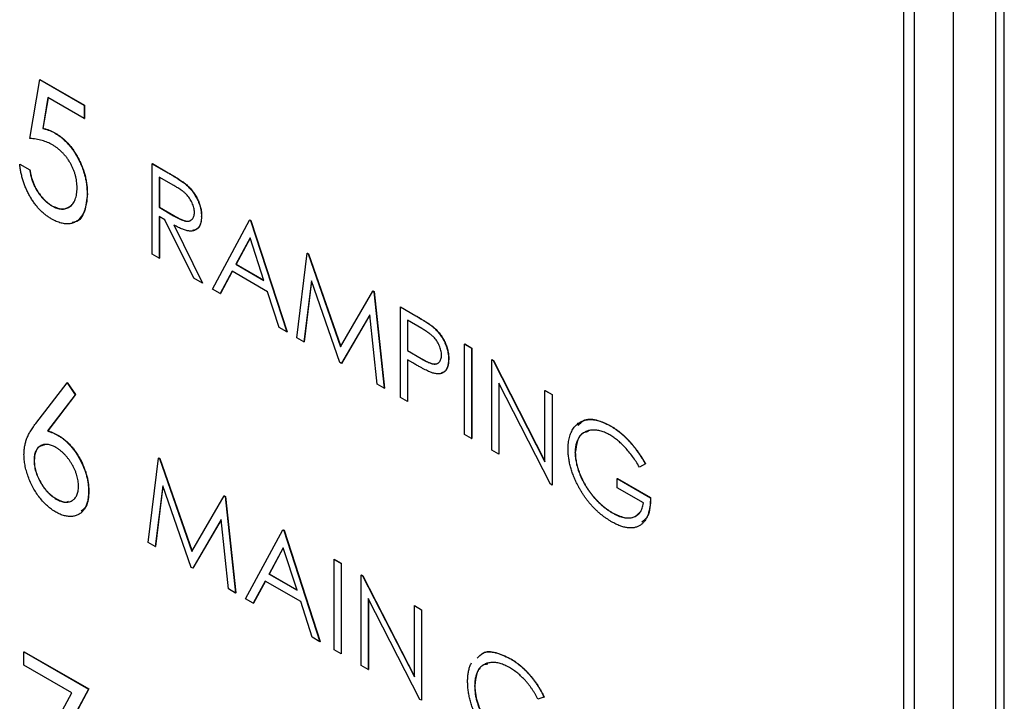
# Model space of a CAD drawing. Header units: millimetres. Extents: x 0 to 420, y 0 to 297.
# Tile 74 of 106: x 328.24 to 336.47, y 209.49 to 215.19. Entities that reach past the tile are written whole.
import ezdxf

# ---------------------------------------------------------------- set-up
doc = ezdxf.new("R2010")
doc.units = ezdxf.units.MM

msp = doc.modelspace()

# ---------------------------------------------------------------- linework, layer by layer
at = {"color": 7, "linetype": 'Continuous', "lineweight": 25}
for p, q in [((336.3955, 230.9254), (336.3955, 207.8969)), ((336.4684, 208.2631), (336.4684, 230.965)), ((336.0419, 230.7213), (336.0419, 207.6928)), ((335.7172, 181.2815), (335.7172, 229.6207)), ((335.6288, 181.2304), (335.6288, 220.0774)), ((328.3233, 214.1974), (328.4072, 214.689)), ((328.4072, 214.689), (328.409, 214.69)), ((328.4072, 214.689), (328.779, 214.4744)), ((328.409, 214.69), (328.7808, 214.4754)), ((328.4754, 214.5389), (328.4314, 214.2808)), ((328.4769, 214.538), (328.4332, 214.2818)), ((328.779, 214.3636), (328.4754, 214.5389)), ((328.779, 214.4744), (328.7808, 214.4754)), ((328.779, 214.4744), (328.779, 214.3636)), ((328.7808, 214.4754), (328.7808, 214.3646)), ((328.779, 214.3636), (328.7808, 214.3646)), ((328.4314, 214.2808), (328.4332, 214.2818)), ((328.5326, 214.2427), (328.5344, 214.2437)), ((328.2393, 213.9827), (328.2411, 213.9837)), ((328.2393, 213.9827), (328.3233, 213.9342)), ((328.2411, 213.9837), (328.325, 213.9353)), ((329.347, 213.9857), (329.3488, 213.9868)), ((329.347, 213.9857), (329.4781, 213.9101)), ((329.347, 213.2296), (329.347, 213.9857)), ((329.3488, 213.9868), (329.4798, 213.9111)), ((328.3233, 213.9342), (328.325, 213.9353)), ((329.5286, 213.8034), (329.4058, 213.8743)), ((329.4058, 213.8743), (329.4058, 213.6222)), ((329.4075, 213.8732), (329.4075, 213.6232)), ((329.4781, 213.9101), (329.4798, 213.9111)), ((329.6264, 213.8141), (329.6282, 213.8152)), ((328.803, 213.7333), (328.8048, 213.7343)), ((328.5073, 213.6341), (328.5091, 213.6352)), ((329.4058, 213.6222), (329.4075, 213.6232)), ((329.4058, 213.6222), (329.5257, 213.5519)), ((329.4535, 213.5171), (329.4058, 213.5447)), ((329.4058, 213.5447), (329.4058, 213.1957)), ((329.4075, 213.6232), (329.5274, 213.553)), ((329.5257, 213.5519), (329.5274, 213.553)), ((329.7584, 213.546), (329.7601, 213.5471)), ((329.4075, 213.5436), (329.4075, 213.1967)), ((329.6941, 213.0292), (329.4535, 213.5171)), ((329.5262, 213.4751), (329.7668, 212.9873)), ((329.528, 213.4762), (329.7685, 212.9883)), ((329.8507, 212.9388), (330.1613, 213.5156)), ((330.1613, 213.5156), (330.1631, 213.5167)), ((330.1613, 213.5156), (330.1697, 213.5108)), ((330.1631, 213.5167), (330.1715, 213.5118)), ((330.1697, 213.5108), (330.1715, 213.5118)), ((330.1697, 213.5108), (330.4719, 212.5802)), ((330.1715, 213.5118), (330.4737, 212.5812)), ((330.1649, 213.3662), (330.0463, 213.1458)), ((330.1653, 213.3648), (330.0481, 213.1468)), ((330.2803, 213.0107), (330.1649, 213.3662)), ((329.4058, 213.1957), (329.347, 213.2296)), ((330.5559, 212.5317), (330.6423, 213.238)), ((330.6423, 213.238), (330.6441, 213.239)), ((330.6423, 213.238), (330.6507, 213.2331)), ((330.6441, 213.239), (330.6525, 213.2341)), ((330.6507, 213.2331), (330.6525, 213.2341)), ((330.6507, 213.2331), (330.9211, 212.4566)), ((330.6525, 213.2341), (330.9224, 212.4589)), ((329.4058, 213.1957), (329.4075, 213.1967)), ((330.0463, 213.1458), (330.0481, 213.1468)), ((330.0463, 213.1458), (330.2803, 213.0107)), ((330.0481, 213.1468), (330.2795, 213.0132)), ((330.0144, 213.0867), (329.9149, 212.9018)), ((330.0153, 213.0861), (329.9166, 212.9028)), ((330.3113, 212.9153), (330.0144, 213.0867)), ((329.7668, 212.9873), (329.6941, 213.0292)), ((329.7668, 212.9873), (329.7685, 212.9883)), ((330.6776, 213.0067), (330.6151, 212.4976)), ((330.6788, 213.0033), (330.6168, 212.4986)), ((330.9149, 212.3245), (330.6776, 213.0067)), ((329.9149, 212.9018), (329.8507, 212.9388)), ((329.9149, 212.9018), (329.9166, 212.9028)), ((330.4081, 212.6171), (330.3113, 212.9153)), ((330.9211, 212.4566), (331.1908, 212.9214)), ((331.1908, 212.9214), (331.1925, 212.9224)), ((331.1908, 212.9214), (331.1993, 212.9164)), ((331.1925, 212.9224), (331.2011, 212.9175)), ((331.1993, 212.9164), (331.2011, 212.9175)), ((331.1993, 212.9164), (331.2863, 212.1101)), ((331.2011, 212.9175), (331.288, 212.1111)), ((331.1645, 212.7244), (330.9282, 212.3168)), ((331.1647, 212.7227), (330.9299, 212.3178)), ((331.2272, 212.1442), (331.1645, 212.7244)), ((331.4206, 212.7887), (331.4224, 212.7897)), ((331.4206, 212.7887), (331.549, 212.7146)), ((331.4206, 212.0325), (331.4206, 212.7887)), ((331.4224, 212.7897), (331.5508, 212.7156)), ((331.5991, 212.6081), (331.4793, 212.6772)), ((331.4793, 212.6772), (331.4793, 212.4252)), ((331.4811, 212.6762), (331.4811, 212.4262)), ((331.549, 212.7146), (331.5508, 212.7156)), ((330.4719, 212.5802), (330.4081, 212.6171)), ((330.4719, 212.5802), (330.4737, 212.5812)), ((331.6981, 212.6171), (331.6999, 212.6181)), ((330.6151, 212.4976), (330.5559, 212.5317)), ((330.6151, 212.4976), (330.6168, 212.4986)), ((331.9579, 212.4785), (331.9596, 212.4795)), ((331.9579, 212.4785), (332.0166, 212.4446)), ((331.9579, 211.7224), (331.9579, 212.4785)), ((331.9596, 212.4795), (332.0184, 212.4456)), ((331.4793, 212.4252), (331.4811, 212.4262)), ((331.4793, 212.4252), (331.594, 212.3573)), ((331.4811, 212.4262), (331.5958, 212.3583)), ((332.0166, 212.4446), (332.0184, 212.4456)), ((332.0166, 212.4446), (332.0166, 211.6885)), ((332.0184, 212.4456), (332.0184, 211.6895)), ((330.9282, 212.3168), (330.9149, 212.3245)), ((330.9282, 212.3168), (330.9299, 212.3178)), ((331.5262, 212.3206), (331.4793, 212.3476)), ((331.4793, 212.3476), (331.4793, 211.9986)), ((331.4811, 212.3466), (331.4811, 211.9996)), ((331.594, 212.3573), (331.5958, 212.3583)), ((331.8235, 212.3532), (331.8253, 212.3543)), ((332.1845, 212.3477), (332.1863, 212.3487)), ((332.1845, 211.5915), (332.1845, 212.3477)), ((332.1845, 212.3477), (332.1969, 212.3406)), ((332.1863, 212.3487), (332.1986, 212.3416)), ((332.1969, 212.3406), (332.1986, 212.3416)), ((332.1969, 212.3406), (332.6295, 211.4957)), ((332.1986, 212.3416), (332.6295, 211.5002)), ((328.3733, 211.8142), (328.6351, 212.156)), ((328.6351, 212.156), (328.6369, 212.157)), ((328.6351, 212.156), (328.7031, 212.0552)), ((328.6369, 212.157), (328.7049, 212.0563)), ((332.6748, 211.3085), (332.2433, 212.1514)), ((332.2433, 212.1514), (332.2433, 211.5576)), ((332.2451, 212.1479), (332.2451, 211.5586)), ((331.2863, 212.1101), (331.2272, 212.1442)), ((331.2863, 212.1101), (331.288, 212.1111)), ((332.6295, 212.0908), (332.6312, 212.0918)), ((332.6295, 211.4957), (332.6295, 212.0908)), ((332.6295, 212.0908), (332.6882, 212.0569)), ((332.6312, 212.0918), (332.69, 212.0579)), ((328.7031, 212.0552), (328.4717, 211.753)), ((328.7049, 212.0563), (328.4735, 211.7541)), ((328.7031, 212.0552), (328.7049, 212.0563)), ((331.4793, 211.9986), (331.4206, 212.0325)), ((331.4793, 211.9986), (331.4811, 211.9996)), ((332.6882, 212.0569), (332.69, 212.0579)), ((332.6882, 212.0569), (332.6882, 211.3007)), ((332.69, 212.0579), (332.69, 211.3018)), ((328.4717, 211.753), (328.4735, 211.7541)), ((333.1747, 211.7954), (333.1765, 211.7964)), ((328.5615, 211.7138), (328.5632, 211.7148)), ((332.0166, 211.6885), (331.9579, 211.7224)), ((332.0166, 211.6885), (332.0184, 211.6895)), ((332.2433, 211.5576), (332.1845, 211.5915)), ((332.8813, 211.5707), (332.8831, 211.5717)), ((328.3593, 211.5046), (328.361, 211.5056)), ((329.3134, 210.8198), (329.3999, 211.526)), ((329.3999, 211.526), (329.4016, 211.527)), ((329.3999, 211.526), (329.4083, 211.5212)), ((329.4016, 211.527), (329.41, 211.5222)), ((329.4083, 211.5212), (329.41, 211.5222)), ((329.4083, 211.5212), (329.6786, 210.7447)), ((329.41, 211.5222), (329.6799, 210.747)), ((332.2433, 211.5576), (332.2451, 211.5586)), ((333.469, 211.4771), (333.4186, 211.4511)), ((333.469, 211.4771), (333.4707, 211.4782)), ((333.2339, 211.3541), (333.2357, 211.3551)), ((333.2339, 211.2766), (333.2339, 211.3541)), ((333.2339, 211.3541), (333.5109, 211.1942)), ((333.2357, 211.3551), (333.5127, 211.1952)), ((328.815, 211.2474), (328.8168, 211.2484)), ((329.4352, 211.2948), (329.3726, 210.7856)), ((329.4364, 211.2913), (329.3744, 210.7866)), ((329.6725, 210.6125), (329.4352, 211.2948)), ((332.6882, 211.3007), (332.6748, 211.3085)), ((332.6882, 211.3007), (332.69, 211.3018)), ((333.4522, 211.1506), (333.2339, 211.2766)), ((328.5451, 211.1831), (328.5469, 211.1841)), ((329.6786, 210.7447), (329.9483, 211.2094)), ((329.9483, 211.2094), (329.9501, 211.2104)), ((329.9483, 211.2094), (329.9568, 211.2045)), ((329.9501, 211.2104), (329.9586, 211.2055)), ((329.9568, 211.2045), (329.9586, 211.2055)), ((329.9568, 211.2045), (330.0438, 210.3981)), ((329.9586, 211.2055), (330.0456, 210.3991)), ((333.5109, 211.1942), (333.5127, 211.1952)), ((329.9221, 211.0125), (329.6857, 210.6049)), ((329.9223, 211.0108), (329.6875, 210.6059)), ((329.9848, 210.4322), (329.9221, 211.0125)), ((333.1917, 211.0683), (333.1934, 211.0693)), ((330.1278, 210.3497), (330.4384, 210.9265)), ((330.4384, 210.9265), (330.4401, 210.9275)), ((330.4384, 210.9265), (330.4468, 210.9217)), ((330.4401, 210.9275), (330.4485, 210.9227)), ((330.4468, 210.9217), (330.4485, 210.9227)), ((330.4468, 210.9217), (330.749, 209.991)), ((330.4485, 210.9227), (330.7508, 209.9921)), ((329.3726, 210.7856), (329.3134, 210.8198)), ((329.3726, 210.7856), (329.3744, 210.7866)), ((330.4419, 210.7771), (330.3233, 210.5567)), ((330.4424, 210.7757), (330.3251, 210.5577)), ((330.5573, 210.4216), (330.4419, 210.7771)), ((330.8665, 210.6793), (330.8683, 210.6804)), ((330.8665, 210.6793), (330.9253, 210.6454)), ((330.8665, 209.9232), (330.8665, 210.6793)), ((330.8683, 210.6804), (330.927, 210.6464)), ((329.6857, 210.6049), (329.6725, 210.6125)), ((329.6857, 210.6049), (329.6875, 210.6059)), ((330.9253, 210.6454), (330.927, 210.6464)), ((330.9253, 210.6454), (330.9253, 209.8893)), ((330.927, 210.6464), (330.927, 209.8903)), ((330.3233, 210.5567), (330.3251, 210.5577)), ((330.3233, 210.5567), (330.5573, 210.4216)), ((330.3251, 210.5577), (330.5565, 210.4241)), ((331.0932, 210.5485), (331.0949, 210.5495)), ((331.0932, 209.7923), (331.0932, 210.5485)), ((331.0932, 210.5485), (331.1055, 210.5414)), ((331.0949, 210.5495), (331.1073, 210.5424)), ((331.1055, 210.5414), (331.1073, 210.5424)), ((331.1055, 210.5414), (331.5381, 209.6965)), ((331.1073, 210.5424), (331.5381, 209.701)), ((330.0438, 210.3981), (329.9848, 210.4322)), ((330.2915, 210.4975), (330.1919, 210.3126)), ((330.2924, 210.497), (330.1937, 210.3137)), ((330.5883, 210.3262), (330.2915, 210.4975)), ((330.0438, 210.3981), (330.0456, 210.3991)), ((330.1919, 210.3126), (330.1278, 210.3497)), ((331.5835, 209.5093), (331.1519, 210.3522)), ((331.1519, 210.3522), (331.1519, 209.7584)), ((331.1537, 210.3487), (331.1537, 209.7594)), ((330.1919, 210.3126), (330.1937, 210.3137)), ((330.6851, 210.0279), (330.5883, 210.3262)), ((331.5381, 210.2916), (331.5399, 210.2927)), ((331.5381, 209.6965), (331.5381, 210.2916)), ((331.5381, 210.2916), (331.5969, 210.2577)), ((331.5399, 210.2927), (331.5986, 210.2587)), ((331.5969, 210.2577), (331.5986, 210.2587)), ((331.5969, 210.2577), (331.5969, 209.5016)), ((331.5986, 210.2587), (331.5986, 209.5026)), ((330.749, 209.991), (330.6851, 210.0279)), ((330.749, 209.991), (330.7508, 209.9921)), ((330.9253, 209.8893), (330.8665, 209.9232)), ((328.2753, 209.9068), (328.2771, 209.9078)), ((328.2753, 209.9068), (328.815, 209.5952)), ((328.2753, 209.796), (328.2753, 209.9068)), ((328.2771, 209.9078), (328.8168, 209.5962)), ((330.9253, 209.8893), (330.927, 209.8903)), ((332.3354, 209.8508), (332.3371, 209.8518)), ((328.6752, 209.5651), (328.2753, 209.796)), ((331.1519, 209.7584), (331.0932, 209.7923)), ((331.1519, 209.7584), (331.1537, 209.7594)), ((328.815, 209.5952), (328.3593, 208.7504)), ((328.8168, 209.5962), (328.361, 208.7514)), ((328.815, 209.5952), (328.8168, 209.5962)), ((332.0418, 209.622), (332.0436, 209.623)), ((328.2847, 208.8408), (328.6752, 209.5651)), ((332.6211, 209.5277), (332.5696, 209.5119)), ((332.6211, 209.5277), (332.6228, 209.5287)), ((331.5969, 209.5016), (331.5835, 209.5093)), ((331.5969, 209.5016), (331.5986, 209.5026))]:
    msp.add_line(p, q, dxfattribs=at)
for points, knots in [([(328.4314, 214.2808), (328.4405, 214.2786), (328.4581, 214.2745), (328.4841, 214.266), (328.5088, 214.2556), (328.5248, 214.2469), (328.5326, 214.2427)], [0, 0, 0, 0, 0.275677, 0.53418, 0.774319, 1, 1, 1, 1]), ([(328.4332, 214.2818), (328.4423, 214.2797), (328.4599, 214.2755), (328.4859, 214.267), (328.5106, 214.2566), (328.5266, 214.2479), (328.5344, 214.2437)], [0, 0, 0, 0, 0.275677, 0.53418, 0.774319, 1, 1, 1, 1]), ([(328.5326, 214.2427), (328.5422, 214.2369), (328.5611, 214.2255), (328.5887, 214.2046), (328.615, 214.1817), (328.6401, 214.1563), (328.6639, 214.1287), (328.6863, 214.0985), (328.7075, 214.066), (328.7269, 214.0314), (328.7448, 213.9956), (328.7606, 213.959), (328.7736, 213.9222), (328.7844, 213.8849), (328.7928, 213.8473), (328.7988, 213.8094), (328.8024, 213.771), (328.8028, 213.746), (328.803, 213.7333)], [0, 0, 0, 0, 0.063164, 0.123661, 0.18289, 0.241108, 0.299013, 0.357538, 0.417186, 0.478904, 0.54155, 0.603371, 0.665679, 0.728374, 0.792933, 0.859387, 0.928254, 1, 1, 1, 1]), ([(328.5344, 214.2437), (328.544, 214.2379), (328.5629, 214.2265), (328.5905, 214.2056), (328.6168, 214.1827), (328.6419, 214.1573), (328.6657, 214.1297), (328.6881, 214.0995), (328.7092, 214.067), (328.7287, 214.0324), (328.7466, 213.9966), (328.7623, 213.96), (328.7754, 213.9232), (328.7862, 213.886), (328.7946, 213.8484), (328.8005, 213.8104), (328.8042, 213.772), (328.8046, 213.747), (328.8048, 213.7343)], [0, 0, 0, 0, 0.063164, 0.123661, 0.18289, 0.241108, 0.299013, 0.357538, 0.417186, 0.478904, 0.54155, 0.603371, 0.665679, 0.728374, 0.792933, 0.859387, 0.928254, 1, 1, 1, 1]), ([(328.5122, 214.1437), (328.5055, 214.1474), (328.4918, 214.155), (328.4707, 214.1644), (328.4486, 214.1728), (328.4255, 214.18), (328.4013, 214.1862), (328.3761, 214.1911), (328.3499, 214.195), (328.3323, 214.1966), (328.3233, 214.1974)], [0, 0, 0, 0, 0.102289, 0.209896, 0.32423, 0.444739, 0.572683, 0.707419, 0.85009, 1, 1, 1, 1]), ([(328.719, 213.7858), (328.7189, 213.7946), (328.7185, 213.8118), (328.7158, 213.8381), (328.7116, 213.864), (328.7054, 213.8899), (328.6972, 213.9155), (328.6877, 213.9409), (328.6762, 213.9661), (328.6628, 213.9907), (328.6483, 214.0148), (328.6323, 214.0375), (328.6151, 214.0587), (328.5969, 214.0789), (328.5772, 214.0972), (328.5566, 214.1144), (328.5347, 214.1301), (328.5198, 214.1391), (328.5122, 214.1437)], [0, 0, 0, 0, 0.068351, 0.133715, 0.196556, 0.257566, 0.317949, 0.377315, 0.436856, 0.497304, 0.557714, 0.617588, 0.677234, 0.73785, 0.799945, 0.864018, 0.930512, 1, 1, 1, 1]), ([(328.5024, 213.5262), (328.4939, 213.5313), (328.4769, 213.5415), (328.4522, 213.5602), (328.4283, 213.5803), (328.4056, 213.6029), (328.3837, 213.6273), (328.3631, 213.6541), (328.3434, 213.6827), (328.325, 213.7132), (328.308, 213.745), (328.2926, 213.7775), (328.279, 213.8106), (328.2675, 213.8441), (328.2576, 213.8782), (328.2496, 213.9127), (328.2434, 213.9478), (328.2407, 213.9709), (328.2393, 213.9827)], [0, 0, 0, 0, 0.062695, 0.123666, 0.182882, 0.241591, 0.300284, 0.359408, 0.419118, 0.480906, 0.5434, 0.605761, 0.66818, 0.731562, 0.795575, 0.861659, 0.929647, 1, 1, 1, 1]), ([(328.3233, 213.9342), (328.3251, 213.9229), (328.3286, 213.9011), (328.3364, 213.8689), (328.3459, 213.8386), (328.3572, 213.8101), (328.3706, 213.7829), (328.3861, 213.757), (328.4032, 213.7314), (328.4225, 213.7075), (328.4427, 213.6848), (328.4638, 213.6651), (328.4854, 213.6476), (328.5, 213.6386), (328.5073, 213.6341)], [0, 0, 0, 0, 0.100212, 0.192088, 0.278068, 0.358354, 0.435767, 0.514157, 0.593619, 0.676032, 0.758592, 0.839376, 0.919307, 1, 1, 1, 1]), ([(328.325, 213.9353), (328.3269, 213.9239), (328.3304, 213.9022), (328.3381, 213.8699), (328.3476, 213.8396), (328.359, 213.8111), (328.3723, 213.7839), (328.3879, 213.758), (328.405, 213.7324), (328.4242, 213.7085), (328.4444, 213.6858), (328.4656, 213.6662), (328.4871, 213.6486), (328.5017, 213.6396), (328.5091, 213.6352)], [0, 0, 0, 0, 0.100212, 0.192088, 0.278068, 0.358354, 0.435767, 0.514157, 0.593619, 0.676032, 0.758592, 0.839376, 0.919307, 1, 1, 1, 1]), ([(329.4781, 213.9101), (329.4868, 213.905), (329.5036, 213.8952), (329.5276, 213.881), (329.5495, 213.8674), (329.5692, 213.8551), (329.5866, 213.8434), (329.6019, 213.8331), (329.6149, 213.8235), (329.6228, 213.8171), (329.6264, 213.8141)], [0, 0, 0, 0, 0.176258, 0.338434, 0.484822, 0.617158, 0.734698, 0.837385, 0.926372, 1, 1, 1, 1]), ([(329.4798, 213.9111), (329.4886, 213.906), (329.5054, 213.8963), (329.5294, 213.882), (329.5513, 213.8684), (329.5709, 213.8561), (329.5884, 213.8445), (329.6036, 213.8341), (329.6167, 213.8245), (329.6246, 213.8181), (329.6282, 213.8152)], [0, 0, 0, 0, 0.176258, 0.338434, 0.484822, 0.617158, 0.734698, 0.837385, 0.926372, 1, 1, 1, 1]), ([(329.6996, 213.5801), (329.6994, 213.5863), (329.6989, 213.5986), (329.6953, 213.6184), (329.6891, 213.6386), (329.6809, 213.659), (329.6708, 213.6789), (329.6589, 213.6979), (329.6456, 213.7155), (329.6332, 213.7291), (329.6222, 213.7394), (329.6125, 213.7477), (329.6017, 213.7562), (329.5895, 213.765), (329.5761, 213.7743), (329.5613, 213.7838), (329.5454, 213.7936), (329.5343, 213.8001), (329.5286, 213.8034)], [0, 0, 0, 0, 0.068814, 0.136365, 0.204019, 0.273064, 0.342913, 0.410965, 0.479169, 0.549308, 0.587652, 0.630647, 0.678879, 0.731934, 0.791111, 0.855283, 0.925086, 1, 1, 1, 1]), ([(329.6264, 213.8141), (329.6312, 213.81), (329.6407, 213.8018), (329.6543, 213.7882), (329.6673, 213.7741), (329.6796, 213.7592), (329.6912, 213.7436), (329.7021, 213.7273), (329.7124, 213.7103), (329.7217, 213.6926), (329.7305, 213.6746), (329.7379, 213.6563), (329.7443, 213.638), (329.7494, 213.6197), (329.7535, 213.6013), (329.7564, 213.5828), (329.7581, 213.5642), (329.7583, 213.5522), (329.7584, 213.546)], [0, 0, 0, 0, 0.064217, 0.127064, 0.188745, 0.249132, 0.309453, 0.369827, 0.43065, 0.492352, 0.554072, 0.61569, 0.676798, 0.738439, 0.801317, 0.865185, 0.931641, 1, 1, 1, 1]), ([(329.6282, 213.8152), (329.633, 213.811), (329.6425, 213.8029), (329.6561, 213.7893), (329.6691, 213.7751), (329.6814, 213.7603), (329.693, 213.7446), (329.7039, 213.7283), (329.7142, 213.7113), (329.7235, 213.6936), (329.7323, 213.6756), (329.7397, 213.6573), (329.7461, 213.639), (329.7512, 213.6207), (329.7553, 213.6023), (329.7581, 213.5838), (329.7599, 213.5652), (329.7601, 213.5532), (329.7601, 213.5471)], [0, 0, 0, 0, 0.064217, 0.127064, 0.188745, 0.249132, 0.309453, 0.369827, 0.43065, 0.492352, 0.554072, 0.61569, 0.676798, 0.738439, 0.801317, 0.865185, 0.931641, 1, 1, 1, 1]), ([(328.803, 213.7333), (328.8025, 213.716), (328.8016, 213.6821), (328.7942, 213.6359), (328.7817, 213.5948), (328.7674, 213.5648), (328.7536, 213.544), (328.7426, 213.5299), (328.7305, 213.5178), (328.7178, 213.5073), (328.7041, 213.4987), (328.6894, 213.492), (328.6738, 213.4871), (328.6575, 213.484), (328.6405, 213.4825), (328.6226, 213.4834), (328.6042, 213.4857), (328.5851, 213.4901), (328.5653, 213.4962), (328.545, 213.5044), (328.524, 213.514), (328.5097, 213.522), (328.5024, 213.5262)], [0, 0, 0, 0, 0.0908971, 0.1791336, 0.2656409, 0.3523195, 0.3951249, 0.4367505, 0.4775623, 0.517517, 0.5570417, 0.5963505, 0.635661, 0.6748784, 0.7141889, 0.7534565, 0.7928796, 0.8328643, 0.873262, 0.914268, 0.9564777, 1, 1, 1, 1]), ([(328.5073, 213.6341), (328.5144, 213.6303), (328.5285, 213.6226), (328.5492, 213.6145), (328.5692, 213.6089), (328.5882, 213.6069), (328.6068, 213.6067), (328.6242, 213.6108), (328.6412, 213.6166), (328.6569, 213.6259), (328.6715, 213.6375), (328.6843, 213.6515), (328.695, 213.6682), (328.7039, 213.687), (328.7106, 213.7083), (328.7155, 213.7319), (328.7186, 213.7577), (328.7189, 213.7763), (328.719, 213.7858)], [0, 0, 0, 0, 0.060431, 0.119352, 0.177389, 0.234895, 0.293134, 0.352597, 0.413942, 0.477575, 0.541829, 0.605408, 0.668652, 0.731975, 0.79627, 0.861785, 0.929545, 1, 1, 1, 1]), ([(328.8048, 213.7343), (328.7997, 213.6842), (328.7896, 213.5842), (328.7366, 213.501), (328.6875, 213.4965), (328.6786, 213.4957)], [0, 0, 0, 0, 0.450887, 0.900758, 1, 1, 1, 1]), ([(328.5091, 213.6352), (328.5427, 213.6209), (328.6086, 213.593), (328.6524, 213.6254), (328.6739, 213.6413)], [0, 0, 0, 0, 0.509754, 1, 1, 1, 1]), ([(329.5257, 213.5519), (329.5313, 213.5487), (329.5421, 213.5424), (329.5578, 213.5342), (329.5724, 213.5268), (329.5859, 213.5205), (329.5983, 213.5153), (329.6095, 213.5113), (329.6196, 213.5082), (329.6313, 213.5058), (329.6445, 213.5051), (329.6587, 213.507), (329.6709, 213.5126), (329.6812, 213.5211), (329.6894, 213.5323), (329.6953, 213.5461), (329.699, 213.5619), (329.6994, 213.574), (329.6996, 213.5801)], [0, 0, 0, 0, 0.071668, 0.138913, 0.201185, 0.259124, 0.312255, 0.360682, 0.405086, 0.445102, 0.518778, 0.589462, 0.658462, 0.727283, 0.796322, 0.863175, 0.930949, 1, 1, 1, 1]), ([(329.7584, 213.546), (329.7581, 213.5361), (329.7576, 213.5168), (329.7526, 213.4911), (329.7444, 213.4693), (329.7331, 213.4511), (329.7187, 213.4372), (329.7014, 213.4276), (329.6813, 213.4229), (329.6625, 213.4224), (329.6459, 213.4248), (329.6322, 213.4275), (329.6173, 213.4322), (329.6013, 213.4379), (329.5841, 213.4451), (329.5658, 213.4538), (329.5464, 213.4637), (329.5331, 213.4713), (329.5262, 213.4751)], [0, 0, 0, 0, 0.0787802, 0.1537206, 0.2267135, 0.2991912, 0.37119, 0.4430064, 0.5166892, 0.5932172, 0.6338729, 0.6769891, 0.7228995, 0.7719586, 0.8242113, 0.8793787, 0.9379481, 1, 1, 1, 1]), ([(329.5274, 213.553), (329.5673, 213.5303), (329.6172, 213.5021), (329.6658, 213.5081), (329.6759, 213.5176), (329.68, 213.5216)], [0, 0, 0, 0, 0.699881, 0.8758509, 1, 1, 1, 1]), ([(329.7601, 213.5471), (329.7583, 213.5243), (329.7548, 213.4789), (329.7262, 213.4353), (329.6959, 213.4299), (329.683, 213.4276)], [0, 0, 0, 0, 0.3646838, 0.7288577, 1, 1, 1, 1]), ([(331.549, 212.7146), (331.5578, 212.7094), (331.5748, 212.6997), (331.599, 212.685), (331.6211, 212.6714), (331.6408, 212.6588), (331.6584, 212.6472), (331.6736, 212.6364), (331.6867, 212.6268), (331.6946, 212.6201), (331.6981, 212.6171)], [0, 0, 0, 0, 0.176956, 0.339055, 0.486318, 0.618781, 0.735619, 0.838742, 0.926457, 1, 1, 1, 1]), ([(331.5508, 212.7156), (331.5596, 212.7105), (331.5765, 212.7007), (331.6008, 212.686), (331.6228, 212.6724), (331.6426, 212.6598), (331.6602, 212.6482), (331.6754, 212.6374), (331.6885, 212.6278), (331.6963, 212.6212), (331.6999, 212.6181)], [0, 0, 0, 0, 0.176956, 0.339055, 0.486318, 0.618781, 0.735619, 0.838742, 0.926457, 1, 1, 1, 1]), ([(331.7648, 212.3869), (331.7645, 212.3931), (331.7641, 212.4054), (331.7606, 212.4252), (331.7547, 212.4455), (331.7466, 212.4659), (331.7367, 212.4859), (331.7253, 212.5049), (331.7122, 212.5225), (331.7001, 212.5359), (331.6893, 212.5461), (331.6799, 212.5542), (331.6694, 212.5625), (331.6576, 212.5711), (331.6447, 212.5801), (331.6306, 212.5893), (331.6152, 212.5987), (331.6046, 212.6049), (331.5991, 212.6081)], [0, 0, 0, 0, 0.070044, 0.139238, 0.208197, 0.279173, 0.349987, 0.418354, 0.48761, 0.557411, 0.59533, 0.637964, 0.685913, 0.738185, 0.796103, 0.858517, 0.926658, 1, 1, 1, 1]), ([(331.6981, 212.6171), (331.7027, 212.6131), (331.7116, 212.6051), (331.7245, 212.592), (331.7368, 212.5782), (331.7485, 212.5638), (331.7594, 212.5485), (331.7698, 212.5327), (331.7795, 212.5161), (331.7885, 212.499), (331.7968, 212.4814), (331.804, 212.4635), (331.8099, 212.4455), (331.8151, 212.4273), (331.8187, 212.409), (331.8215, 212.3904), (331.8233, 212.3717), (331.8235, 212.3595), (331.8235, 212.3532)], [0, 0, 0, 0, 0.062481, 0.12349, 0.183411, 0.243153, 0.302127, 0.36171, 0.421842, 0.482932, 0.544552, 0.605681, 0.66768, 0.729984, 0.794551, 0.860346, 0.928907, 1, 1, 1, 1]), ([(331.6999, 212.6181), (331.7044, 212.6141), (331.7134, 212.6061), (331.7263, 212.593), (331.7385, 212.5792), (331.7502, 212.5648), (331.7612, 212.5495), (331.7716, 212.5337), (331.7813, 212.5171), (331.7903, 212.5), (331.7986, 212.4824), (331.8057, 212.4645), (331.8117, 212.4465), (331.8168, 212.4283), (331.8205, 212.41), (331.8233, 212.3914), (331.8251, 212.3727), (331.8252, 212.3605), (331.8253, 212.3543)], [0, 0, 0, 0, 0.062481, 0.12349, 0.183411, 0.243153, 0.302127, 0.36171, 0.421842, 0.482932, 0.544552, 0.605681, 0.66768, 0.729984, 0.794551, 0.860346, 0.928907, 1, 1, 1, 1]), ([(331.6929, 212.2368), (331.6888, 212.2381), (331.6798, 212.2411), (331.665, 212.2472), (331.6478, 212.255), (331.6281, 212.2648), (331.6061, 212.2762), (331.5816, 212.2892), (331.5547, 212.3041), (331.536, 212.3149), (331.5262, 212.3206)], [0, 0, 0, 0, 0.075173, 0.164746, 0.268017, 0.385912, 0.517789, 0.663691, 0.824413, 1, 1, 1, 1]), ([(331.594, 212.3573), (331.5996, 212.3541), (331.6104, 212.3478), (331.626, 212.3397), (331.6405, 212.3323), (331.6538, 212.3261), (331.6659, 212.3211), (331.6769, 212.3169), (331.6867, 212.3142), (331.6981, 212.3117), (331.7109, 212.3112), (331.7247, 212.3132), (331.7365, 212.3192), (331.7466, 212.3277), (331.7547, 212.339), (331.7606, 212.3527), (331.7641, 212.3687), (331.7645, 212.3808), (331.7648, 212.3869)], [0, 0, 0, 0, 0.072538, 0.140034, 0.202496, 0.260575, 0.313228, 0.361583, 0.404878, 0.444127, 0.5164, 0.586507, 0.655085, 0.724384, 0.793974, 0.861638, 0.930111, 1, 1, 1, 1]), ([(331.5958, 212.3583), (331.6353, 212.3357), (331.6847, 212.3073), (331.7315, 212.3146), (331.7408, 212.3238), (331.7444, 212.3273)], [0, 0, 0, 0, 0.709961, 0.888445, 1, 1, 1, 1]), ([(331.8235, 212.3532), (331.8235, 212.3471), (331.8233, 212.335), (331.8215, 212.3183), (331.819, 212.3027), (331.8151, 212.2887), (331.8101, 212.2764), (331.8042, 212.2652), (331.7971, 212.2557), (331.7889, 212.2477), (331.7799, 212.241), (331.7699, 212.2359), (331.7591, 212.2323), (331.7475, 212.2301), (331.735, 212.2297), (331.7217, 212.2305), (331.7076, 212.2328), (331.6979, 212.2354), (331.6929, 212.2368)], [0, 0, 0, 0, 0.070119, 0.137192, 0.202016, 0.264631, 0.326117, 0.38601, 0.445812, 0.505298, 0.564633, 0.624283, 0.683902, 0.743953, 0.805388, 0.868388, 0.933084, 1, 1, 1, 1]), ([(331.8253, 212.3543), (331.8236, 212.3306), (331.8202, 212.2833), (331.7947, 212.2445), (331.7716, 212.2393), (331.766, 212.238)], [0, 0, 0, 0, 0.43212, 0.862892, 1, 1, 1, 1]), ([(332.8225, 211.6016), (332.8226, 211.6104), (332.8228, 211.628), (332.8252, 211.6528), (332.8287, 211.6766), (332.8337, 211.699), (332.8401, 211.7201), (332.8481, 211.7399), (332.8574, 211.7584), (332.8681, 211.7755), (332.8801, 211.791), (332.8931, 211.8049), (332.9074, 211.8166), (332.9225, 211.8267), (332.9389, 211.8347), (332.9563, 211.8409), (332.9746, 211.8454), (332.9941, 211.8477), (333.0143, 211.8483), (333.0353, 211.8469), (333.057, 211.8432), (333.0792, 211.8379), (333.1022, 211.8302), (333.1258, 211.8206), (333.15, 211.8094), (333.1664, 211.8001), (333.1747, 211.7954)], [0, 0, 0, 0, 0.042039, 0.083544, 0.124643, 0.165303, 0.206171, 0.246971, 0.288329, 0.329987, 0.371797, 0.412738, 0.453459, 0.494001, 0.534381, 0.574952, 0.615892, 0.65725, 0.699007, 0.740486, 0.782325, 0.824567, 0.867041, 0.9105, 0.954619, 1, 1, 1, 1]), ([(332.9067, 211.7995), (332.9205, 211.8148), (332.9572, 211.8556), (333.0567, 211.8532), (333.1366, 211.8154), (333.1765, 211.7964)], [0, 0, 0, 0, 0.2321296, 0.6158476, 1, 1, 1, 1]), ([(328.2753, 211.557), (328.2756, 211.5679), (328.2761, 211.5904), (328.2805, 211.6221), (328.287, 211.6537), (328.2966, 211.6847), (328.3098, 211.7158), (328.3271, 211.7477), (328.3482, 211.7812), (328.3647, 211.8028), (328.3733, 211.8142)], [0, 0, 0, 0, 0.098696, 0.20146, 0.307569, 0.418562, 0.540187, 0.676795, 0.830034, 1, 1, 1, 1]), ([(328.4717, 211.753), (328.4795, 211.7504), (328.4948, 211.7452), (328.5175, 211.7364), (328.5397, 211.7257), (328.5543, 211.7177), (328.5615, 211.7138)], [0, 0, 0, 0, 0.263678, 0.517029, 0.761983, 1, 1, 1, 1]), ([(328.4735, 211.7541), (328.4813, 211.7514), (328.4965, 211.7463), (328.5193, 211.7375), (328.5415, 211.7267), (328.556, 211.7187), (328.5632, 211.7148)], [0, 0, 0, 0, 0.263678, 0.517029, 0.761983, 1, 1, 1, 1]), ([(333.1728, 211.719), (333.1664, 211.7226), (333.1538, 211.7297), (333.1349, 211.7383), (333.1163, 211.7458), (333.0979, 211.7517), (333.0797, 211.7562), (333.0618, 211.759), (333.0441, 211.7605), (333.0267, 211.7603), (333.01, 211.7589), (332.9941, 211.7557), (332.9791, 211.7513), (332.9652, 211.745), (332.9523, 211.7372), (332.9401, 211.7282), (332.9291, 211.7174), (332.9192, 211.7051), (332.9103, 211.6917), (332.9025, 211.6773), (332.896, 211.662), (332.8908, 211.6455), (332.8865, 211.6283), (332.8835, 211.6101), (332.8818, 211.5908), (332.8815, 211.5774), (332.8813, 211.5707)], [0, 0, 0, 0, 0.042841, 0.085571, 0.127719, 0.170068, 0.212787, 0.255482, 0.298877, 0.342861, 0.386528, 0.429532, 0.471886, 0.513729, 0.555082, 0.596535, 0.63812, 0.679822, 0.721331, 0.761888, 0.802199, 0.841806, 0.88106, 0.920633, 0.960101, 1, 1, 1, 1]), ([(332.9942, 211.7468), (332.9797, 211.7448), (332.9375, 211.7389), (332.8949, 211.6764), (332.887, 211.6066), (332.8831, 211.5717)], [0, 0, 0, 0, 0.207134, 0.603693, 1, 1, 1, 1]), ([(333.1747, 211.7954), (333.1815, 211.7914), (333.195, 211.7834), (333.215, 211.7701), (333.2347, 211.756), (333.2541, 211.7411), (333.2732, 211.725), (333.2919, 211.7081), (333.3104, 211.6903), (333.3286, 211.6714), (333.3466, 211.6515), (333.3645, 211.6304), (333.3822, 211.608), (333.3998, 211.5843), (333.4174, 211.5594), (333.4347, 211.533), (333.4521, 211.5057), (333.4633, 211.4867), (333.469, 211.4771)], [0, 0, 0, 0, 0.061617, 0.122179, 0.182216, 0.241864, 0.30096, 0.359969, 0.419033, 0.478069, 0.537993, 0.59896, 0.661321, 0.725248, 0.79122, 0.858746, 0.928318, 1, 1, 1, 1]), ([(333.1765, 211.7964), (333.1833, 211.7924), (333.1967, 211.7844), (333.2167, 211.7711), (333.2364, 211.757), (333.2559, 211.7421), (333.2749, 211.726), (333.2937, 211.7091), (333.3122, 211.6914), (333.3304, 211.6724), (333.3484, 211.6525), (333.3663, 211.6314), (333.384, 211.609), (333.4016, 211.5853), (333.4192, 211.5604), (333.4365, 211.534), (333.4539, 211.5067), (333.4651, 211.4878), (333.4707, 211.4782)], [0, 0, 0, 0, 0.061617, 0.122179, 0.182216, 0.241864, 0.30096, 0.359969, 0.419033, 0.478069, 0.537993, 0.59896, 0.661321, 0.725248, 0.79122, 0.858746, 0.928318, 1, 1, 1, 1]), ([(328.5615, 211.7138), (328.5701, 211.7085), (328.5872, 211.698), (328.6124, 211.679), (328.6365, 211.6581), (328.6595, 211.6344), (328.6815, 211.6087), (328.7027, 211.5806), (328.7227, 211.5501), (328.7415, 211.5177), (328.7586, 211.4842), (328.7737, 211.4503), (328.7865, 211.4164), (328.7971, 211.3824), (328.8052, 211.3484), (328.8106, 211.3146), (328.8144, 211.2805), (328.8148, 211.2585), (328.815, 211.2474)], [0, 0, 0, 0, 0.062336, 0.122575, 0.18178, 0.240337, 0.299229, 0.359107, 0.420874, 0.484533, 0.548761, 0.611874, 0.674431, 0.737008, 0.800466, 0.865032, 0.93142, 1, 1, 1, 1]), ([(328.5632, 211.7148), (328.5719, 211.7095), (328.589, 211.699), (328.6141, 211.68), (328.6382, 211.6591), (328.6613, 211.6355), (328.6833, 211.6097), (328.7044, 211.5816), (328.7245, 211.5511), (328.7433, 211.5187), (328.7604, 211.4852), (328.7755, 211.4513), (328.7883, 211.4174), (328.7989, 211.3834), (328.8069, 211.3494), (328.8124, 211.3156), (328.8162, 211.2815), (328.8166, 211.2595), (328.8168, 211.2484)], [0, 0, 0, 0, 0.062336, 0.122575, 0.18178, 0.240337, 0.299229, 0.359107, 0.420874, 0.484533, 0.548761, 0.611874, 0.674431, 0.737008, 0.800466, 0.865032, 0.93142, 1, 1, 1, 1]), ([(333.4186, 211.4511), (333.4095, 211.4662), (333.3915, 211.4962), (333.3621, 211.5385), (333.3315, 211.578), (333.2997, 211.614), (333.2676, 211.6466), (333.2357, 211.6752), (333.2041, 211.6998), (333.1831, 211.7127), (333.1728, 211.719)], [0, 0, 0, 0, 0.136144, 0.269043, 0.398517, 0.5271, 0.652283, 0.77168, 0.887495, 1, 1, 1, 1]), ([(328.5421, 211.6141), (328.5358, 211.6176), (328.5232, 211.6243), (328.5048, 211.6323), (328.4872, 211.6372), (328.4703, 211.6405), (328.4543, 211.6407), (328.4392, 211.6384), (328.4247, 211.6341), (328.4114, 211.6271), (328.3992, 211.6182), (328.3885, 211.6073), (328.3794, 211.5947), (328.3721, 211.5801), (328.3662, 211.564), (328.3622, 211.546), (328.3596, 211.5262), (328.3594, 211.5119), (328.3593, 211.5046)], [0, 0, 0, 0, 0.065726, 0.129352, 0.19101, 0.252274, 0.313012, 0.373729, 0.436162, 0.499901, 0.563292, 0.625989, 0.687142, 0.747917, 0.809181, 0.871315, 0.934302, 1, 1, 1, 1]), ([(328.4467, 211.6351), (328.4307, 211.6317), (328.3969, 211.6245), (328.3666, 211.5761), (328.3629, 211.5291), (328.361, 211.5056)], [0, 0, 0, 0, 0.3115, 0.655676, 1, 1, 1, 1]), ([(328.731, 211.29), (328.7308, 211.2975), (328.7304, 211.3121), (328.728, 211.3348), (328.7237, 211.3577), (328.7174, 211.3808), (328.7098, 211.404), (328.7, 211.4274), (328.6889, 211.451), (328.6759, 211.4744), (328.6618, 211.4971), (328.647, 211.5187), (328.6312, 211.5385), (328.6148, 211.557), (328.5976, 211.5735), (328.5798, 211.5889), (328.5612, 211.6024), (328.5486, 211.6102), (328.5421, 211.6141)], [0, 0, 0, 0, 0.0648309, 0.1269604, 0.1883952, 0.24925, 0.3097328, 0.3710363, 0.4340131, 0.4982444, 0.5629851, 0.6255799, 0.6876381, 0.7486945, 0.8097246, 0.8717762, 0.934535, 1, 1, 1, 1]), ([(332.9028, 211.3005), (332.8964, 211.3134), (332.8837, 211.339), (332.8674, 211.3777), (332.8535, 211.4161), (332.8422, 211.454), (332.8334, 211.4917), (332.8271, 211.5289), (332.8234, 211.5658), (332.8228, 211.5895), (332.8225, 211.6016)], [0, 0, 0, 0, 0.127896, 0.253668, 0.376738, 0.499344, 0.621999, 0.745699, 0.871345, 1, 1, 1, 1]), ([(332.8813, 211.5707), (332.8815, 211.5636), (332.8817, 211.5495), (332.8835, 211.5277), (332.8869, 211.5053), (332.8914, 211.4825), (332.897, 211.4592), (332.904, 211.4355), (332.9123, 211.4112), (332.9219, 211.3867), (332.9324, 211.3622), (332.9441, 211.338), (332.9566, 211.3142), (332.9703, 211.2909), (332.9848, 211.268), (333.0004, 211.2457), (333.0169, 211.2237), (333.0343, 211.2024), (333.0524, 211.1818), (333.071, 211.1621), (333.0901, 211.1436), (333.1096, 211.1264), (333.1295, 211.1099), (333.1499, 211.095), (333.1706, 211.0807), (333.1846, 211.0724), (333.1917, 211.0683)], [0, 0, 0, 0, 0.038994, 0.077882, 0.116652, 0.155416, 0.194618, 0.234261, 0.274547, 0.315667, 0.35702, 0.398083, 0.439098, 0.479833, 0.521274, 0.562841, 0.605292, 0.648409, 0.691727, 0.735149, 0.778369, 0.821661, 0.865524, 0.909731, 0.954523, 1, 1, 1, 1]), ([(332.8831, 211.5717), (332.8832, 211.5647), (332.8835, 211.5506), (332.8853, 211.5287), (332.8887, 211.5063), (332.8932, 211.4835), (332.8988, 211.4602), (332.9058, 211.4365), (332.914, 211.4123), (332.9236, 211.3878), (332.9341, 211.3632), (332.9459, 211.339), (332.9584, 211.3152), (332.9721, 211.292), (332.9866, 211.2691), (333.0022, 211.2467), (333.0187, 211.2247), (333.0361, 211.2034), (333.0542, 211.1828), (333.0728, 211.1631), (333.0919, 211.1447), (333.1114, 211.1274), (333.1313, 211.1109), (333.1517, 211.096), (333.1724, 211.0817), (333.1864, 211.0735), (333.1934, 211.0693)], [0, 0, 0, 0, 0.038994, 0.077882, 0.116652, 0.155416, 0.194618, 0.234261, 0.274547, 0.315667, 0.35702, 0.398083, 0.439098, 0.479833, 0.521274, 0.562841, 0.605292, 0.648409, 0.691727, 0.735149, 0.778369, 0.821661, 0.865524, 0.909731, 0.954523, 1, 1, 1, 1]), ([(328.541, 211.0747), (328.5292, 211.082), (328.5057, 211.0964), (328.4713, 211.1247), (328.4382, 211.1573), (328.4067, 211.1941), (328.3775, 211.2344), (328.3514, 211.2777), (328.3288, 211.3234), (328.3096, 211.371), (328.2944, 211.419), (328.2834, 211.4665), (328.2766, 211.5129), (328.2757, 211.5422), (328.2753, 211.557)], [0, 0, 0, 0, 0.081817, 0.162054, 0.242263, 0.3238, 0.406017, 0.487629, 0.570281, 0.655785, 0.742419, 0.827417, 0.913008, 1, 1, 1, 1]), ([(328.3593, 211.5046), (328.3595, 211.4972), (328.3599, 211.4827), (328.3623, 211.4602), (328.3666, 211.4374), (328.3727, 211.4145), (328.3801, 211.3915), (328.3898, 211.3683), (328.4007, 211.3449), (328.4134, 211.3216), (328.4273, 211.299), (328.442, 211.2777), (328.4574, 211.2578), (328.4737, 211.2398), (328.4905, 211.2231), (328.5081, 211.2079), (328.5264, 211.1946), (328.5388, 211.187), (328.5451, 211.1831)], [0, 0, 0, 0, 0.064876, 0.127027, 0.189111, 0.249788, 0.310637, 0.371706, 0.434963, 0.499438, 0.564386, 0.62713, 0.688746, 0.749595, 0.810876, 0.872337, 0.935124, 1, 1, 1, 1]), ([(328.361, 211.5056), (328.3612, 211.4982), (328.3616, 211.4837), (328.3641, 211.4612), (328.3683, 211.4385), (328.3745, 211.4155), (328.3818, 211.3925), (328.3915, 211.3693), (328.4024, 211.3459), (328.4152, 211.3226), (328.4291, 211.3001), (328.4438, 211.2787), (328.4592, 211.2589), (328.4755, 211.2408), (328.4923, 211.2242), (328.5099, 211.2089), (328.5282, 211.1956), (328.5406, 211.188), (328.5469, 211.1841)], [0, 0, 0, 0, 0.064876, 0.127027, 0.189111, 0.249788, 0.310637, 0.371706, 0.434963, 0.499438, 0.564386, 0.62713, 0.688746, 0.749595, 0.810876, 0.872337, 0.935124, 1, 1, 1, 1]), ([(328.815, 211.2474), (328.8146, 211.2325), (328.8137, 211.2033), (328.807, 211.1638), (328.7958, 211.1291), (328.7806, 211.0993), (328.7613, 211.0748), (328.7379, 211.0563), (328.7109, 211.0438), (328.6805, 211.0375), (328.6476, 211.0373), (328.6132, 211.0431), (328.5775, 211.0553), (328.5532, 211.0682), (328.541, 211.0747)], [0, 0, 0, 0, 0.088778, 0.174465, 0.258026, 0.341522, 0.42365, 0.50461, 0.586282, 0.669913, 0.753551, 0.835366, 0.917121, 1, 1, 1, 1]), ([(328.5451, 211.1831), (328.5515, 211.1797), (328.5639, 211.173), (328.5822, 211.1652), (328.5997, 211.1601), (328.6166, 211.1573), (328.6328, 211.1567), (328.6481, 211.1588), (328.663, 211.1629), (328.6767, 211.1697), (328.6895, 211.1782), (328.7004, 211.189), (328.71, 211.2011), (328.7176, 211.2153), (328.7237, 211.2313), (328.728, 211.2491), (328.7304, 211.2688), (328.7308, 211.2828), (328.731, 211.29)], [0, 0, 0, 0, 0.064893, 0.127697, 0.189175, 0.250472, 0.310756, 0.372389, 0.435662, 0.500155, 0.564647, 0.627921, 0.689006, 0.750145, 0.810838, 0.872939, 0.935107, 1, 1, 1, 1]), ([(328.8168, 211.2484), (328.8142, 211.2008), (328.8102, 211.1274), (328.7688, 211.0944), (328.7543, 211.0828)], [0, 0, 0, 0, 0.648895, 1, 1, 1, 1]), ([(333.1866, 210.9937), (333.1792, 210.9981), (333.1646, 211.0067), (333.143, 211.0209), (333.1221, 211.0356), (333.1018, 211.0514), (333.0819, 211.0677), (333.0627, 211.0851), (333.0441, 211.1031), (333.026, 211.1219), (333.0085, 211.1415), (332.9917, 211.1619), (332.9753, 211.183), (332.9596, 211.2049), (332.9445, 211.2277), (332.9299, 211.2512), (332.916, 211.2755), (332.9072, 211.2921), (332.9028, 211.3005)], [0, 0, 0, 0, 0.0692365, 0.1365567, 0.2020942, 0.2664643, 0.3297688, 0.391879, 0.4532706, 0.5141147, 0.5743895, 0.6341417, 0.6939233, 0.7541522, 0.8144702, 0.8756606, 0.937348, 1, 1, 1, 1]), ([(328.5469, 211.1841), (328.5753, 211.1696), (328.6132, 211.1502), (328.6408, 211.1621), (328.6478, 211.1652)], [0, 0, 0, 0, 0.747235, 1, 1, 1, 1]), ([(333.5109, 211.1942), (333.5106, 211.1799), (333.51, 211.152), (333.5056, 211.1133), (333.4985, 211.0784), (333.4889, 211.0472), (333.4764, 211.02), (333.4611, 210.9967), (333.443, 210.9775), (333.4225, 210.9619), (333.3995, 210.9507), (333.3746, 210.9435), (333.3478, 210.9408), (333.3191, 210.9427), (333.2886, 210.9488), (333.2562, 210.9593), (333.222, 210.9742), (333.1985, 210.9871), (333.1866, 210.9937)], [0, 0, 0, 0, 0.071272, 0.139493, 0.204635, 0.267406, 0.328446, 0.388397, 0.447734, 0.507392, 0.566768, 0.625478, 0.684067, 0.743248, 0.804033, 0.866499, 0.931723, 1, 1, 1, 1]), ([(333.5127, 211.1952), (333.5106, 211.1378), (333.5072, 211.0463), (333.4565, 211.0049), (333.4376, 210.9895)], [0, 0, 0, 0, 0.62797, 1, 1, 1, 1]), ([(333.1917, 211.0683), (333.2002, 211.0636), (333.2168, 211.0544), (333.2413, 211.0433), (333.2649, 211.0347), (333.2874, 211.0288), (333.3089, 211.0256), (333.3294, 211.0247), (333.3489, 211.0268), (333.3673, 211.0312), (333.3843, 211.0381), (333.3996, 211.0474), (333.413, 211.0589), (333.4247, 211.0726), (333.4344, 211.0887), (333.4423, 211.1071), (333.4484, 211.1277), (333.4509, 211.1429), (333.4522, 211.1506)], [0, 0, 0, 0, 0.07063, 0.138694, 0.204918, 0.269441, 0.332636, 0.395302, 0.457764, 0.520657, 0.582852, 0.643315, 0.70258, 0.760908, 0.81949, 0.878269, 0.938491, 1, 1, 1, 1]), ([(333.1934, 211.0693), (333.2269, 211.0532), (333.2939, 211.0209), (333.3726, 211.0238), (333.4026, 211.0544), (333.413, 211.0649)], [0, 0, 0, 0, 0.3966462, 0.7924503, 1, 1, 1, 1]), ([(332.0623, 209.8537), (332.0774, 209.8695), (332.1156, 209.91), (332.2158, 209.9084), (332.2955, 209.87), (332.3354, 209.8508)], [0, 0, 0, 0, 0.244083, 0.621757, 1, 1, 1, 1]), ([(332.1101, 209.8936), (332.111, 209.8944), (332.1369, 209.9168), (332.219, 209.9069), (332.2978, 209.8702), (332.3371, 209.8518)], [0, 0, 0, 0, 0.0179103, 0.5085857, 1, 1, 1, 1]), ([(332.3354, 209.8508), (332.3429, 209.8463), (332.3578, 209.8375), (332.3798, 209.8228), (332.4013, 209.8071), (332.4222, 209.7904), (332.4426, 209.773), (332.4624, 209.7542), (332.4817, 209.7346), (332.5003, 209.7141), (332.5183, 209.6929), (332.5355, 209.671), (332.5518, 209.6485), (332.5675, 209.6255), (332.5821, 209.6019), (332.5961, 209.5777), (332.6091, 209.5529), (332.6171, 209.5361), (332.6211, 209.5277)], [0, 0, 0, 0, 0.0685475, 0.1356829, 0.201215, 0.2656822, 0.3292668, 0.3923954, 0.4550698, 0.5171269, 0.57879, 0.6397399, 0.7001915, 0.7598062, 0.8196283, 0.8793548, 0.9395116, 1, 1, 1, 1]), ([(332.3371, 209.8518), (332.3447, 209.8473), (332.3596, 209.8385), (332.3816, 209.8238), (332.403, 209.8081), (332.4239, 209.7915), (332.4443, 209.774), (332.4641, 209.7552), (332.4834, 209.7356), (332.5021, 209.7152), (332.52, 209.6939), (332.5372, 209.672), (332.5536, 209.6495), (332.5692, 209.6265), (332.5838, 209.6029), (332.5979, 209.5787), (332.6108, 209.554), (332.6188, 209.5372), (332.6228, 209.5287)], [0, 0, 0, 0, 0.0685475, 0.1356829, 0.201215, 0.2656822, 0.3292668, 0.3923954, 0.4550698, 0.5171269, 0.57879, 0.6397399, 0.7001915, 0.7598062, 0.8196283, 0.8793548, 0.9395116, 1, 1, 1, 1]), ([(331.983, 209.6611), (331.9833, 209.6745), (331.9839, 209.701), (331.9888, 209.7374), (331.9966, 209.7705), (332.006, 209.7955), (332.0128, 209.8093), (332.0154, 209.8139)], [0, 0, 0, 0, 0.0645578, 0.1270135, 0.1879548, 0.2480139, 0.28, 0.28, 0.28, 0.28]), ([(332.3317, 209.7753), (332.3251, 209.779), (332.3121, 209.7864), (332.2927, 209.7953), (332.2737, 209.8031), (332.255, 209.8091), (332.2367, 209.8136), (332.2188, 209.8167), (332.2013, 209.8179), (332.1842, 209.8179), (332.1678, 209.8162), (332.1522, 209.813), (332.1376, 209.8084), (332.124, 209.8023), (332.1112, 209.7948), (332.0995, 209.7858), (332.0888, 209.7751), (332.0789, 209.7633), (332.0701, 209.7501), (332.0627, 209.7353), (332.0561, 209.7196), (332.0509, 209.7025), (332.0468, 209.6842), (332.044, 209.6647), (332.042, 209.6441), (332.0419, 209.6294), (332.0418, 209.622)], [0, 0, 0, 0, 0.043955, 0.087502, 0.130463, 0.172752, 0.215403, 0.25765, 0.300153, 0.343121, 0.385925, 0.427686, 0.468818, 0.509492, 0.549883, 0.58998, 0.630405, 0.670869, 0.711384, 0.751627, 0.791776, 0.832459, 0.873319, 0.914543, 0.956924, 1, 1, 1, 1]), ([(332.1517, 209.8036), (332.1371, 209.8015), (332.0946, 209.7954), (332.0533, 209.7301), (332.0468, 209.6587), (332.0436, 209.623)], [0, 0, 0, 0, 0.2066786, 0.6032063, 1, 1, 1, 1]), ([(332.5696, 209.5119), (332.566, 209.5191), (332.5587, 209.5333), (332.547, 209.5542), (332.5348, 209.5744), (332.522, 209.5941), (332.5086, 209.613), (332.4948, 209.6314), (332.4804, 209.6491), (332.4604, 209.672), (332.4343, 209.6989), (332.4014, 209.7278), (332.367, 209.7539), (332.3436, 209.7681), (332.3317, 209.7753)], [0, 0, 0, 0, 0.0631633, 0.1254749, 0.1871212, 0.2482943, 0.3092949, 0.3698501, 0.4309734, 0.492456, 0.616148, 0.7408437, 0.8681826, 1, 1, 1, 1]), ([(332.0661, 209.3435), (332.0595, 209.3568), (332.0463, 209.3831), (332.0294, 209.4231), (332.015, 209.4631), (332.0033, 209.503), (331.9942, 209.5428), (331.9879, 209.5825), (331.9838, 209.6223), (331.9833, 209.648), (331.983, 209.6611)], [0, 0, 0, 0, 0.124329, 0.247156, 0.36878, 0.490734, 0.613614, 0.738958, 0.867311, 1, 1, 1, 1]), ([(332.0418, 209.622), (332.042, 209.6107), (332.0425, 209.5885), (332.0466, 209.554), (332.0529, 209.5196), (332.0623, 209.4849), (332.0739, 209.4501), (332.0885, 209.4153), (332.1055, 209.3803), (332.125, 209.3458), (332.1464, 209.3121), (332.1694, 209.2801), (332.1938, 209.2504), (332.2195, 209.2226), (332.2467, 209.1969), (332.2752, 209.1734), (332.305, 209.1516), (332.3254, 209.1394), (332.3358, 209.1332)], [0, 0, 0, 0, 0.064323, 0.12629, 0.186726, 0.246146, 0.305576, 0.365429, 0.426326, 0.48884, 0.551725, 0.613919, 0.675484, 0.737334, 0.800229, 0.864502, 0.931041, 1, 1, 1, 1]), ([(332.0436, 209.623), (332.0438, 209.6117), (332.0443, 209.5895), (332.0484, 209.555), (332.0547, 209.5206), (332.0641, 209.4859), (332.0757, 209.4512), (332.0903, 209.4163), (332.1072, 209.3814), (332.1268, 209.3468), (332.1482, 209.3132), (332.1711, 209.2812), (332.1956, 209.2514), (332.2213, 209.2236), (332.2484, 209.1979), (332.2769, 209.1744), (332.3068, 209.1526), (332.3272, 209.1404), (332.3375, 209.1342)], [0, 0, 0, 0, 0.064323, 0.12629, 0.186726, 0.246146, 0.305576, 0.365429, 0.426326, 0.48884, 0.551725, 0.613919, 0.675484, 0.737334, 0.800229, 0.864502, 0.931041, 1, 1, 1, 1])]:
    msp.add_open_spline(points, degree=3, knots=knots, dxfattribs=at)

doc.saveas('drawing.dxf')
